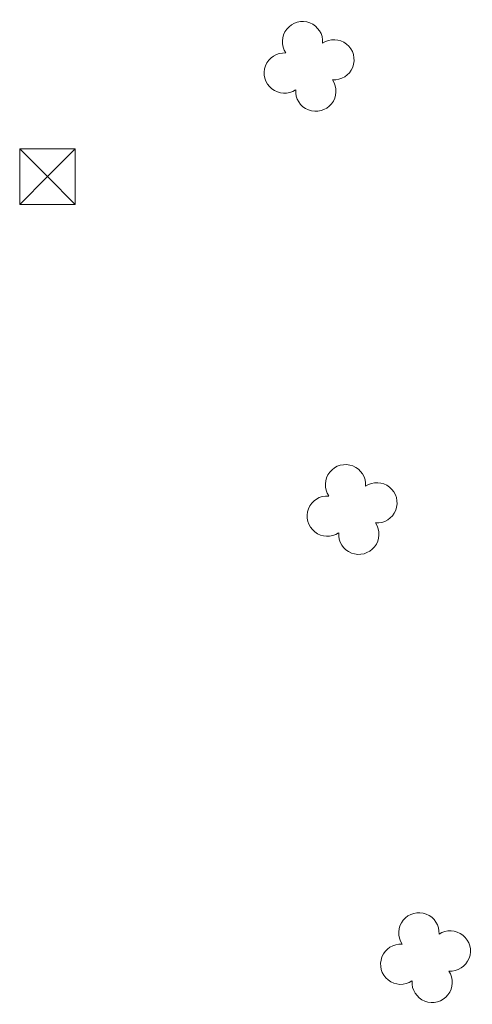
# Model space of a CAD drawing. Header units: metres. Extents: x 43144 to 46063, y 371355 to 373145.
# Tile 85 of 136: x 45870.4 to 45878.55, y 372841.49 to 372859.23. Entities that reach past the tile are written whole.
import ezdxf

# ---------------------------------------------------------------- set-up
doc = ezdxf.new("R2010")
doc.units = ezdxf.units.M

msp = doc.modelspace()

# ---------------------------------------------------------------- linework, layer by layer
at = {"layer": '', "color": 1, "linetype": 'Continuous', "lineweight": 13}
for p, q in [((45870.4, 372856.9), (45871.4, 372856.9)), ((45870.4, 372855.9), (45870.4, 372856.9)), ((45870.9, 372856.4), (45870.4, 372856.9)), ((45870.4, 372856.9), (45871.4, 372856.9)), ((45870.4, 372855.9), (45870.4, 372856.9)), ((45870.9, 372856.4), (45870.4, 372856.9)), ((45870.4, 372856.9), (45871.4, 372856.9)), ((45870.4, 372855.9), (45870.4, 372856.9)), ((45870.9, 372856.4), (45870.4, 372856.9)), ((45870.4, 372856.9), (45871.4, 372856.9)), ((45870.4, 372855.9), (45870.4, 372856.9)), ((45870.9, 372856.4), (45870.4, 372856.9)), ((45870.4, 372856.9), (45871.4, 372856.9)), ((45870.4, 372855.9), (45870.4, 372856.9)), ((45870.9, 372856.4), (45870.4, 372856.9)), ((45870.4, 372856.9), (45871.4, 372856.9)), ((45870.4, 372855.9), (45870.4, 372856.9)), ((45870.9, 372856.4), (45870.4, 372856.9)), ((45870.4, 372856.9), (45871.4, 372856.9)), ((45870.4, 372855.9), (45870.4, 372856.9)), ((45870.9, 372856.4), (45870.4, 372856.9)), ((45870.4, 372856.9), (45871.4, 372856.9)), ((45870.4, 372855.9), (45870.4, 372856.9)), ((45870.9, 372856.4), (45870.4, 372856.9)), ((45870.4, 372856.9), (45871.4, 372856.9)), ((45870.4, 372855.9), (45870.4, 372856.9)), ((45870.9, 372856.4), (45870.4, 372856.9)), ((45870.4, 372856.9), (45871.4, 372856.9)), ((45870.4, 372855.9), (45870.4, 372856.9)), ((45870.9, 372856.4), (45870.4, 372856.9)), ((45870.4, 372856.9), (45871.4, 372856.9)), ((45870.4, 372855.9), (45870.4, 372856.9)), ((45870.9, 372856.4), (45870.4, 372856.9)), ((45870.4, 372856.9), (45871.4, 372856.9)), ((45870.4, 372855.9), (45870.4, 372856.9)), ((45870.9, 372856.4), (45870.4, 372856.9)), ((45870.4, 372856.9), (45871.4, 372856.9)), ((45870.4, 372855.9), (45870.4, 372856.9)), ((45870.9, 372856.4), (45870.4, 372856.9)), ((45870.4, 372856.9), (45871.4, 372856.9)), ((45870.4, 372855.9), (45870.4, 372856.9)), ((45870.9, 372856.4), (45870.4, 372856.9)), ((45870.4, 372856.9), (45871.4, 372856.9)), ((45870.4, 372855.9), (45870.4, 372856.9)), ((45870.9, 372856.4), (45870.4, 372856.9)), ((45870.4, 372856.9), (45871.4, 372856.9)), ((45870.4, 372855.9), (45870.4, 372856.9)), ((45870.9, 372856.4), (45870.4, 372856.9)), ((45870.4, 372856.9), (45871.4, 372856.9)), ((45870.4, 372855.9), (45870.4, 372856.9)), ((45870.9, 372856.4), (45870.4, 372856.9)), ((45870.4, 372856.9), (45871.4, 372856.9)), ((45870.4, 372855.9), (45870.4, 372856.9)), ((45870.9, 372856.4), (45870.4, 372856.9)), ((45870.4, 372856.9), (45871.4, 372856.9)), ((45870.4, 372855.9), (45870.4, 372856.9)), ((45870.9, 372856.4), (45870.4, 372856.9)), ((45870.4, 372856.9), (45871.4, 372856.9)), ((45870.4, 372855.9), (45870.4, 372856.9)), ((45870.9, 372856.4), (45870.4, 372856.9)), ((45870.4, 372856.9), (45871.4, 372856.9)), ((45870.4, 372855.9), (45870.4, 372856.9)), ((45870.9, 372856.4), (45870.4, 372856.9)), ((45870.4, 372856.9), (45871.4, 372856.9)), ((45870.4, 372855.9), (45870.4, 372856.9)), ((45870.9, 372856.4), (45870.4, 372856.9)), ((45870.4, 372856.9), (45871.4, 372856.9)), ((45870.4, 372855.9), (45870.4, 372856.9)), ((45870.9, 372856.4), (45870.4, 372856.9)), ((45870.4, 372856.9), (45871.4, 372856.9)), ((45870.4, 372855.9), (45870.4, 372856.9)), ((45870.9, 372856.4), (45870.4, 372856.9)), ((45870.4, 372856.9), (45871.4, 372856.9)), ((45870.4, 372855.9), (45870.4, 372856.9)), ((45870.9, 372856.4), (45870.4, 372856.9)), ((45870.4, 372856.9), (45871.4, 372856.9)), ((45870.4, 372855.9), (45870.4, 372856.9)), ((45870.9, 372856.4), (45870.4, 372856.9)), ((45870.4, 372856.9), (45871.4, 372856.9)), ((45870.4, 372855.9), (45870.4, 372856.9)), ((45870.9, 372856.4), (45870.4, 372856.9)), ((45870.4, 372856.9), (45871.4, 372856.9)), ((45870.4, 372855.9), (45870.4, 372856.9)), ((45870.9, 372856.4), (45870.4, 372856.9)), ((45870.4, 372856.9), (45871.4, 372856.9)), ((45870.4, 372855.9), (45870.4, 372856.9)), ((45870.9, 372856.4), (45870.4, 372856.9)), ((45870.4, 372856.9), (45871.4, 372856.9)), ((45870.4, 372855.9), (45870.4, 372856.9)), ((45870.9, 372856.4), (45870.4, 372856.9)), ((45870.4, 372856.9), (45871.4, 372856.9)), ((45870.4, 372855.9), (45870.4, 372856.9)), ((45870.9, 372856.4), (45870.4, 372856.9)), ((45870.4, 372856.9), (45871.4, 372856.9)), ((45870.4, 372855.9), (45870.4, 372856.9)), ((45870.9, 372856.4), (45870.4, 372856.9)), ((45870.4, 372856.9), (45871.4, 372856.9)), ((45870.4, 372855.9), (45870.4, 372856.9)), ((45870.9, 372856.4), (45870.4, 372856.9)), ((45870.4, 372856.9), (45871.4, 372856.9)), ((45870.4, 372855.9), (45870.4, 372856.9)), ((45870.9, 372856.4), (45870.4, 372856.9)), ((45870.9, 372856.4), (45871.4, 372856.9)), ((45870.9, 372856.4), (45871.4, 372856.9)), ((45870.9, 372856.4), (45871.4, 372856.9)), ((45870.9, 372856.4), (45871.4, 372856.9)), ((45870.9, 372856.4), (45871.4, 372856.9)), ((45870.9, 372856.4), (45871.4, 372856.9)), ((45870.9, 372856.4), (45871.4, 372856.9)), ((45870.9, 372856.4), (45871.4, 372856.9)), ((45870.9, 372856.4), (45871.4, 372856.9)), ((45870.9, 372856.4), (45871.4, 372856.9)), ((45870.9, 372856.4), (45871.4, 372856.9)), ((45870.9, 372856.4), (45871.4, 372856.9)), ((45870.9, 372856.4), (45871.4, 372856.9)), ((45870.9, 372856.4), (45871.4, 372856.9)), ((45870.9, 372856.4), (45871.4, 372856.9)), ((45870.9, 372856.4), (45871.4, 372856.9)), ((45870.9, 372856.4), (45871.4, 372856.9)), ((45870.9, 372856.4), (45871.4, 372856.9)), ((45870.9, 372856.4), (45871.4, 372856.9)), ((45870.9, 372856.4), (45871.4, 372856.9)), ((45870.9, 372856.4), (45871.4, 372856.9)), ((45870.9, 372856.4), (45871.4, 372856.9)), ((45870.9, 372856.4), (45871.4, 372856.9)), ((45870.9, 372856.4), (45871.4, 372856.9)), ((45870.9, 372856.4), (45871.4, 372856.9)), ((45870.9, 372856.4), (45871.4, 372856.9)), ((45870.9, 372856.4), (45871.4, 372856.9)), ((45870.9, 372856.4), (45871.4, 372856.9)), ((45870.9, 372856.4), (45871.4, 372856.9)), ((45870.9, 372856.4), (45871.4, 372856.9)), ((45870.9, 372856.4), (45871.4, 372856.9)), ((45870.9, 372856.4), (45871.4, 372856.9)), ((45870.9, 372856.4), (45871.4, 372856.9)), ((45870.9, 372856.4), (45871.4, 372856.9)), ((45871.4, 372856.9), (45871.4, 372855.9)), ((45871.4, 372856.9), (45871.4, 372855.9)), ((45871.4, 372856.9), (45871.4, 372855.9)), ((45871.4, 372856.9), (45871.4, 372855.9)), ((45871.4, 372856.9), (45871.4, 372855.9)), ((45871.4, 372856.9), (45871.4, 372855.9)), ((45871.4, 372856.9), (45871.4, 372855.9)), ((45871.4, 372856.9), (45871.4, 372855.9)), ((45871.4, 372856.9), (45871.4, 372855.9)), ((45871.4, 372856.9), (45871.4, 372855.9)), ((45871.4, 372856.9), (45871.4, 372855.9)), ((45871.4, 372856.9), (45871.4, 372855.9)), ((45871.4, 372856.9), (45871.4, 372855.9)), ((45871.4, 372856.9), (45871.4, 372855.9)), ((45871.4, 372856.9), (45871.4, 372855.9)), ((45871.4, 372856.9), (45871.4, 372855.9)), ((45871.4, 372856.9), (45871.4, 372855.9)), ((45871.4, 372856.9), (45871.4, 372855.9)), ((45871.4, 372856.9), (45871.4, 372855.9)), ((45871.4, 372856.9), (45871.4, 372855.9)), ((45871.4, 372856.9), (45871.4, 372855.9)), ((45871.4, 372856.9), (45871.4, 372855.9)), ((45871.4, 372856.9), (45871.4, 372855.9)), ((45871.4, 372856.9), (45871.4, 372855.9)), ((45871.4, 372856.9), (45871.4, 372855.9)), ((45871.4, 372856.9), (45871.4, 372855.9)), ((45871.4, 372856.9), (45871.4, 372855.9)), ((45871.4, 372856.9), (45871.4, 372855.9)), ((45871.4, 372856.9), (45871.4, 372855.9)), ((45871.4, 372856.9), (45871.4, 372855.9)), ((45871.4, 372856.9), (45871.4, 372855.9)), ((45871.4, 372856.9), (45871.4, 372855.9)), ((45871.4, 372856.9), (45871.4, 372855.9)), ((45871.4, 372856.9), (45871.4, 372855.9)), ((45870.4, 372855.9), (45870.9, 372856.4)), ((45870.4, 372855.9), (45870.9, 372856.4)), ((45870.4, 372855.9), (45870.9, 372856.4)), ((45870.4, 372855.9), (45870.9, 372856.4)), ((45870.4, 372855.9), (45870.9, 372856.4)), ((45870.4, 372855.9), (45870.9, 372856.4)), ((45870.4, 372855.9), (45870.9, 372856.4)), ((45870.4, 372855.9), (45870.9, 372856.4)), ((45870.4, 372855.9), (45870.9, 372856.4)), ((45870.4, 372855.9), (45870.9, 372856.4)), ((45870.4, 372855.9), (45870.9, 372856.4)), ((45870.4, 372855.9), (45870.9, 372856.4)), ((45870.4, 372855.9), (45870.9, 372856.4)), ((45870.4, 372855.9), (45870.9, 372856.4)), ((45870.4, 372855.9), (45870.9, 372856.4)), ((45870.4, 372855.9), (45870.9, 372856.4)), ((45870.4, 372855.9), (45870.9, 372856.4)), ((45870.4, 372855.9), (45870.9, 372856.4)), ((45870.4, 372855.9), (45870.9, 372856.4)), ((45870.4, 372855.9), (45870.9, 372856.4)), ((45870.4, 372855.9), (45870.9, 372856.4)), ((45870.4, 372855.9), (45870.9, 372856.4)), ((45870.4, 372855.9), (45870.9, 372856.4)), ((45870.4, 372855.9), (45870.9, 372856.4)), ((45870.4, 372855.9), (45870.9, 372856.4)), ((45870.4, 372855.9), (45870.9, 372856.4)), ((45870.4, 372855.9), (45870.9, 372856.4)), ((45870.4, 372855.9), (45870.9, 372856.4)), ((45870.4, 372855.9), (45870.9, 372856.4)), ((45870.4, 372855.9), (45870.9, 372856.4)), ((45870.4, 372855.9), (45870.9, 372856.4)), ((45870.4, 372855.9), (45870.9, 372856.4)), ((45870.4, 372855.9), (45870.9, 372856.4)), ((45870.4, 372855.9), (45870.9, 372856.4)), ((45871.4, 372855.9), (45870.9, 372856.4)), ((45871.4, 372855.9), (45870.9, 372856.4)), ((45871.4, 372855.9), (45870.9, 372856.4)), ((45871.4, 372855.9), (45870.9, 372856.4)), ((45871.4, 372855.9), (45870.9, 372856.4)), ((45871.4, 372855.9), (45870.9, 372856.4)), ((45871.4, 372855.9), (45870.9, 372856.4)), ((45871.4, 372855.9), (45870.9, 372856.4)), ((45871.4, 372855.9), (45870.9, 372856.4)), ((45871.4, 372855.9), (45870.9, 372856.4)), ((45871.4, 372855.9), (45870.9, 372856.4)), ((45871.4, 372855.9), (45870.9, 372856.4)), ((45871.4, 372855.9), (45870.9, 372856.4)), ((45871.4, 372855.9), (45870.9, 372856.4)), ((45871.4, 372855.9), (45870.9, 372856.4)), ((45871.4, 372855.9), (45870.9, 372856.4)), ((45871.4, 372855.9), (45870.9, 372856.4)), ((45871.4, 372855.9), (45870.9, 372856.4)), ((45871.4, 372855.9), (45870.9, 372856.4)), ((45871.4, 372855.9), (45870.9, 372856.4)), ((45871.4, 372855.9), (45870.9, 372856.4)), ((45871.4, 372855.9), (45870.9, 372856.4)), ((45871.4, 372855.9), (45870.9, 372856.4)), ((45871.4, 372855.9), (45870.9, 372856.4)), ((45871.4, 372855.9), (45870.9, 372856.4)), ((45871.4, 372855.9), (45870.9, 372856.4)), ((45871.4, 372855.9), (45870.9, 372856.4)), ((45871.4, 372855.9), (45870.9, 372856.4)), ((45871.4, 372855.9), (45870.9, 372856.4)), ((45871.4, 372855.9), (45870.9, 372856.4)), ((45871.4, 372855.9), (45870.9, 372856.4)), ((45871.4, 372855.9), (45870.9, 372856.4)), ((45871.4, 372855.9), (45870.9, 372856.4)), ((45871.4, 372855.9), (45870.9, 372856.4)), ((45871.4, 372855.9), (45870.4, 372855.9)), ((45871.4, 372855.9), (45870.4, 372855.9)), ((45871.4, 372855.9), (45870.4, 372855.9)), ((45871.4, 372855.9), (45870.4, 372855.9)), ((45871.4, 372855.9), (45870.4, 372855.9)), ((45871.4, 372855.9), (45870.4, 372855.9)), ((45871.4, 372855.9), (45870.4, 372855.9)), ((45871.4, 372855.9), (45870.4, 372855.9)), ((45871.4, 372855.9), (45870.4, 372855.9)), ((45871.4, 372855.9), (45870.4, 372855.9)), ((45871.4, 372855.9), (45870.4, 372855.9)), ((45871.4, 372855.9), (45870.4, 372855.9)), ((45871.4, 372855.9), (45870.4, 372855.9)), ((45871.4, 372855.9), (45870.4, 372855.9)), ((45871.4, 372855.9), (45870.4, 372855.9)), ((45871.4, 372855.9), (45870.4, 372855.9)), ((45871.4, 372855.9), (45870.4, 372855.9)), ((45871.4, 372855.9), (45870.4, 372855.9)), ((45871.4, 372855.9), (45870.4, 372855.9)), ((45871.4, 372855.9), (45870.4, 372855.9)), ((45871.4, 372855.9), (45870.4, 372855.9)), ((45871.4, 372855.9), (45870.4, 372855.9)), ((45871.4, 372855.9), (45870.4, 372855.9)), ((45871.4, 372855.9), (45870.4, 372855.9)), ((45871.4, 372855.9), (45870.4, 372855.9)), ((45871.4, 372855.9), (45870.4, 372855.9)), ((45871.4, 372855.9), (45870.4, 372855.9)), ((45871.4, 372855.9), (45870.4, 372855.9)), ((45871.4, 372855.9), (45870.4, 372855.9)), ((45871.4, 372855.9), (45870.4, 372855.9)), ((45871.4, 372855.9), (45870.4, 372855.9)), ((45871.4, 372855.9), (45870.4, 372855.9)), ((45871.4, 372855.9), (45870.4, 372855.9)), ((45871.4, 372855.9), (45870.4, 372855.9))]:
    msp.add_line(p, q, dxfattribs=at)
at = {"layer": '', "color": 116, "linetype": 'Continuous', "lineweight": 13, "extrusion": (0, 0, -1)}
for centre, start, end in [((-45875.491, 372858.831), 326.0753, 183.9246), ((-45875.491, 372858.831), 326.0753, 183.9246), ((-45875.491, 372858.831), 326.0753, 183.9246), ((-45875.491, 372858.831), 326.0753, 183.9246), ((-45875.491, 372858.831), 326.0753, 183.9246), ((-45875.491, 372858.831), 326.0753, 183.9246), ((-45875.491, 372858.831), 326.0753, 183.9246), ((-45875.491, 372858.831), 326.0753, 183.9246), ((-45875.491, 372858.831), 326.0753, 183.9246), ((-45875.491, 372858.831), 326.0753, 183.9246), ((-45875.491, 372858.831), 326.0753, 183.9246), ((-45875.491, 372858.831), 326.0753, 183.9246), ((-45875.491, 372858.831), 326.0753, 183.9246), ((-45875.491, 372858.831), 326.0753, 183.9246), ((-45875.491, 372858.831), 326.0753, 183.9246), ((-45875.491, 372858.831), 326.0753, 183.9246), ((-45875.491, 372858.831), 326.0753, 183.9246), ((-45875.491, 372858.831), 326.0753, 183.9246), ((-45875.491, 372858.831), 326.0753, 183.9246), ((-45875.491, 372858.831), 326.0753, 183.9246), ((-45875.491, 372858.831), 326.0753, 183.9246), ((-45875.491, 372858.831), 326.0753, 183.9246), ((-45875.491, 372858.831), 326.0753, 183.9246), ((-45875.491, 372858.831), 326.0753, 183.9246), ((-45875.491, 372858.831), 326.0753, 183.9246), ((-45875.491, 372858.831), 326.0753, 183.9246), ((-45875.491, 372858.831), 326.0753, 183.9246), ((-45875.491, 372858.831), 326.0753, 183.9246), ((-45875.491, 372858.831), 326.0753, 183.9246), ((-45875.491, 372858.831), 326.0753, 183.9246), ((-45875.491, 372858.831), 326.0753, 183.9246), ((-45875.491, 372858.831), 326.0753, 183.9246), ((-45875.491, 372858.831), 326.0753, 183.9246), ((-45875.491, 372858.831), 326.0753, 183.9246), ((-45876.056, 372858.504), 56.0753, 273.9246), ((-45876.056, 372858.504), 56.0753, 273.9246), ((-45876.056, 372858.504), 56.0753, 273.9246), ((-45876.056, 372858.504), 56.0753, 273.9246), ((-45876.056, 372858.504), 56.0753, 273.9246), ((-45876.056, 372858.504), 56.0753, 273.9246), ((-45876.056, 372858.504), 56.0753, 273.9246), ((-45876.056, 372858.504), 56.0753, 273.9246), ((-45876.056, 372858.504), 56.0753, 273.9246), ((-45876.056, 372858.504), 56.0753, 273.9246), ((-45876.056, 372858.504), 56.0753, 273.9246), ((-45876.056, 372858.504), 56.0753, 273.9246), ((-45876.056, 372858.504), 56.0753, 273.9246), ((-45876.056, 372858.504), 56.0753, 273.9246), ((-45876.056, 372858.504), 56.0753, 273.9246), ((-45876.056, 372858.504), 56.0753, 273.9246), ((-45876.056, 372858.504), 56.0753, 273.9246), ((-45876.056, 372858.504), 56.0753, 273.9246), ((-45876.056, 372858.504), 56.0753, 273.9246), ((-45876.056, 372858.504), 56.0753, 273.9246), ((-45876.056, 372858.504), 56.0753, 273.9246), ((-45876.056, 372858.504), 56.0753, 273.9246), ((-45876.056, 372858.504), 56.0753, 273.9246), ((-45876.056, 372858.504), 56.0753, 273.9246), ((-45876.056, 372858.504), 56.0753, 273.9246), ((-45876.056, 372858.504), 56.0753, 273.9246), ((-45876.056, 372858.504), 56.0753, 273.9246), ((-45876.056, 372858.504), 56.0753, 273.9246), ((-45876.056, 372858.504), 56.0753, 273.9246), ((-45876.056, 372858.504), 56.0753, 273.9246), ((-45876.056, 372858.504), 56.0753, 273.9246), ((-45876.056, 372858.504), 56.0753, 273.9246), ((-45876.056, 372858.504), 56.0753, 273.9246), ((-45876.056, 372858.504), 56.0753, 273.9246), ((-45875.164, 372858.265), 236.0753, 93.9246), ((-45875.164, 372858.265), 236.0753, 93.9246), ((-45875.164, 372858.265), 236.0753, 93.9246), ((-45875.164, 372858.265), 236.0753, 93.9246), ((-45875.164, 372858.265), 236.0753, 93.9246), ((-45875.164, 372858.265), 236.0753, 93.9246), ((-45875.164, 372858.265), 236.0753, 93.9246), ((-45875.164, 372858.265), 236.0753, 93.9246), ((-45875.164, 372858.265), 236.0753, 93.9246), ((-45875.164, 372858.265), 236.0753, 93.9246), ((-45875.164, 372858.265), 236.0753, 93.9246), ((-45875.164, 372858.265), 236.0753, 93.9246), ((-45875.164, 372858.265), 236.0753, 93.9246), ((-45875.164, 372858.265), 236.0753, 93.9246), ((-45875.164, 372858.265), 236.0753, 93.9246), ((-45875.164, 372858.265), 236.0753, 93.9246), ((-45875.164, 372858.265), 236.0753, 93.9246), ((-45875.164, 372858.265), 236.0753, 93.9246), ((-45875.164, 372858.265), 236.0753, 93.9246), ((-45875.164, 372858.265), 236.0753, 93.9246), ((-45875.164, 372858.265), 236.0753, 93.9246), ((-45875.164, 372858.265), 236.0753, 93.9246), ((-45875.164, 372858.265), 236.0753, 93.9246), ((-45875.164, 372858.265), 236.0753, 93.9246), ((-45875.164, 372858.265), 236.0753, 93.9246), ((-45875.164, 372858.265), 236.0753, 93.9246), ((-45875.164, 372858.265), 236.0753, 93.9246), ((-45875.164, 372858.265), 236.0753, 93.9246), ((-45875.164, 372858.265), 236.0753, 93.9246), ((-45875.164, 372858.265), 236.0753, 93.9246), ((-45875.164, 372858.265), 236.0753, 93.9246), ((-45875.164, 372858.265), 236.0753, 93.9246), ((-45875.164, 372858.265), 236.0753, 93.9246), ((-45875.164, 372858.265), 236.0753, 93.9246), ((-45875.73, 372857.939), 146.0753, 3.9246), ((-45875.73, 372857.939), 146.0753, 3.9246), ((-45875.73, 372857.939), 146.0753, 3.9246), ((-45875.73, 372857.939), 146.0753, 3.9246), ((-45875.73, 372857.939), 146.0753, 3.9246), ((-45875.73, 372857.939), 146.0753, 3.9246), ((-45875.73, 372857.939), 146.0753, 3.9246), ((-45875.73, 372857.939), 146.0753, 3.9246), ((-45875.73, 372857.939), 146.0753, 3.9246), ((-45875.73, 372857.939), 146.0753, 3.9246), ((-45875.73, 372857.939), 146.0753, 3.9246), ((-45875.73, 372857.939), 146.0753, 3.9246), ((-45875.73, 372857.939), 146.0753, 3.9246), ((-45875.73, 372857.939), 146.0753, 3.9246), ((-45875.73, 372857.939), 146.0753, 3.9246), ((-45875.73, 372857.939), 146.0753, 3.9246), ((-45875.73, 372857.939), 146.0753, 3.9246), ((-45875.73, 372857.939), 146.0753, 3.9246), ((-45875.73, 372857.939), 146.0753, 3.9246), ((-45875.73, 372857.939), 146.0753, 3.9246), ((-45875.73, 372857.939), 146.0753, 3.9246), ((-45875.73, 372857.939), 146.0753, 3.9246), ((-45875.73, 372857.939), 146.0753, 3.9246), ((-45875.73, 372857.939), 146.0753, 3.9246), ((-45875.73, 372857.939), 146.0753, 3.9246), ((-45875.73, 372857.939), 146.0753, 3.9246), ((-45875.73, 372857.939), 146.0753, 3.9246), ((-45875.73, 372857.939), 146.0753, 3.9246), ((-45875.73, 372857.939), 146.0753, 3.9246), ((-45875.73, 372857.939), 146.0753, 3.9246), ((-45875.73, 372857.939), 146.0753, 3.9246), ((-45875.73, 372857.939), 146.0753, 3.9246), ((-45875.73, 372857.939), 146.0753, 3.9246), ((-45875.73, 372857.939), 146.0753, 3.9246), ((-45876.265, 372850.85), 326.0753, 183.9246), ((-45876.265, 372850.85), 326.0753, 183.9246), ((-45876.265, 372850.85), 326.0753, 183.9246), ((-45876.265, 372850.85), 326.0753, 183.9246), ((-45876.265, 372850.85), 326.0753, 183.9246), ((-45876.265, 372850.85), 326.0753, 183.9246), ((-45876.265, 372850.85), 326.0753, 183.9246), ((-45876.265, 372850.85), 326.0753, 183.9246), ((-45876.265, 372850.85), 326.0753, 183.9246), ((-45876.265, 372850.85), 326.0753, 183.9246), ((-45876.265, 372850.85), 326.0753, 183.9246), ((-45876.265, 372850.85), 326.0753, 183.9246), ((-45876.265, 372850.85), 326.0753, 183.9246), ((-45876.265, 372850.85), 326.0753, 183.9246), ((-45876.265, 372850.85), 326.0753, 183.9246), ((-45876.265, 372850.85), 326.0753, 183.9246), ((-45876.265, 372850.85), 326.0753, 183.9246), ((-45876.265, 372850.85), 326.0753, 183.9246), ((-45876.265, 372850.85), 326.0753, 183.9246), ((-45876.265, 372850.85), 326.0753, 183.9246), ((-45876.265, 372850.85), 326.0753, 183.9246), ((-45876.265, 372850.85), 326.0753, 183.9246), ((-45876.265, 372850.85), 326.0753, 183.9246), ((-45876.265, 372850.85), 326.0753, 183.9246), ((-45876.265, 372850.85), 326.0753, 183.9246), ((-45876.265, 372850.85), 326.0753, 183.9246), ((-45876.265, 372850.85), 326.0753, 183.9246), ((-45876.265, 372850.85), 326.0753, 183.9246), ((-45876.265, 372850.85), 326.0753, 183.9246), ((-45876.265, 372850.85), 326.0753, 183.9246), ((-45876.265, 372850.85), 326.0753, 183.9246), ((-45876.265, 372850.85), 326.0753, 183.9246), ((-45876.265, 372850.85), 326.0753, 183.9246), ((-45876.265, 372850.85), 326.0753, 183.9246), ((-45876.83, 372850.523), 56.0753, 273.9246), ((-45876.83, 372850.523), 56.0753, 273.9246), ((-45876.83, 372850.523), 56.0753, 273.9246), ((-45876.83, 372850.523), 56.0753, 273.9246), ((-45876.83, 372850.523), 56.0753, 273.9246), ((-45876.83, 372850.523), 56.0753, 273.9246), ((-45876.83, 372850.523), 56.0753, 273.9246), ((-45876.83, 372850.523), 56.0753, 273.9246), ((-45876.83, 372850.523), 56.0753, 273.9246), ((-45876.83, 372850.523), 56.0753, 273.9246), ((-45876.83, 372850.523), 56.0753, 273.9246), ((-45876.83, 372850.523), 56.0753, 273.9246), ((-45876.83, 372850.523), 56.0753, 273.9246), ((-45876.83, 372850.523), 56.0753, 273.9246), ((-45876.83, 372850.523), 56.0753, 273.9246), ((-45876.83, 372850.523), 56.0753, 273.9246), ((-45876.83, 372850.523), 56.0753, 273.9246), ((-45876.83, 372850.523), 56.0753, 273.9246), ((-45876.83, 372850.523), 56.0753, 273.9246), ((-45876.83, 372850.523), 56.0753, 273.9246), ((-45876.83, 372850.523), 56.0753, 273.9246), ((-45876.83, 372850.523), 56.0753, 273.9246), ((-45876.83, 372850.523), 56.0753, 273.9246), ((-45876.83, 372850.523), 56.0753, 273.9246), ((-45876.83, 372850.523), 56.0753, 273.9246), ((-45876.83, 372850.523), 56.0753, 273.9246), ((-45876.83, 372850.523), 56.0753, 273.9246), ((-45876.83, 372850.523), 56.0753, 273.9246), ((-45876.83, 372850.523), 56.0753, 273.9246), ((-45876.83, 372850.523), 56.0753, 273.9246), ((-45876.83, 372850.523), 56.0753, 273.9246), ((-45876.83, 372850.523), 56.0753, 273.9246), ((-45876.83, 372850.523), 56.0753, 273.9246), ((-45876.83, 372850.523), 56.0753, 273.9246), ((-45875.938, 372850.284), 236.0753, 93.9246), ((-45875.938, 372850.284), 236.0753, 93.9246), ((-45875.938, 372850.284), 236.0753, 93.9246), ((-45875.938, 372850.284), 236.0753, 93.9246), ((-45875.938, 372850.284), 236.0753, 93.9246), ((-45875.938, 372850.284), 236.0753, 93.9246), ((-45875.938, 372850.284), 236.0753, 93.9246), ((-45875.938, 372850.284), 236.0753, 93.9246), ((-45875.938, 372850.284), 236.0753, 93.9246), ((-45875.938, 372850.284), 236.0753, 93.9246), ((-45875.938, 372850.284), 236.0753, 93.9246), ((-45875.938, 372850.284), 236.0753, 93.9246), ((-45875.938, 372850.284), 236.0753, 93.9246), ((-45875.938, 372850.284), 236.0753, 93.9246), ((-45875.938, 372850.284), 236.0753, 93.9246), ((-45875.938, 372850.284), 236.0753, 93.9246), ((-45875.938, 372850.284), 236.0753, 93.9246), ((-45875.938, 372850.284), 236.0753, 93.9246), ((-45875.938, 372850.284), 236.0753, 93.9246), ((-45875.938, 372850.284), 236.0753, 93.9246), ((-45875.938, 372850.284), 236.0753, 93.9246), ((-45875.938, 372850.284), 236.0753, 93.9246), ((-45875.938, 372850.284), 236.0753, 93.9246), ((-45875.938, 372850.284), 236.0753, 93.9246), ((-45875.938, 372850.284), 236.0753, 93.9246), ((-45875.938, 372850.284), 236.0753, 93.9246), ((-45875.938, 372850.284), 236.0753, 93.9246), ((-45875.938, 372850.284), 236.0753, 93.9246), ((-45875.938, 372850.284), 236.0753, 93.9246), ((-45875.938, 372850.284), 236.0753, 93.9246), ((-45875.938, 372850.284), 236.0753, 93.9246), ((-45875.938, 372850.284), 236.0753, 93.9246), ((-45875.938, 372850.284), 236.0753, 93.9246), ((-45875.938, 372850.284), 236.0753, 93.9246), ((-45876.504, 372849.958), 146.0753, 3.9246), ((-45876.504, 372849.958), 146.0753, 3.9246), ((-45876.504, 372849.958), 146.0753, 3.9246), ((-45876.504, 372849.958), 146.0753, 3.9246), ((-45876.504, 372849.958), 146.0753, 3.9246), ((-45876.504, 372849.958), 146.0753, 3.9246), ((-45876.504, 372849.958), 146.0753, 3.9246), ((-45876.504, 372849.958), 146.0753, 3.9246), ((-45876.504, 372849.958), 146.0753, 3.9246), ((-45876.504, 372849.958), 146.0753, 3.9246), ((-45876.504, 372849.958), 146.0753, 3.9246), ((-45876.504, 372849.958), 146.0753, 3.9246), ((-45876.504, 372849.958), 146.0753, 3.9246), ((-45876.504, 372849.958), 146.0753, 3.9246), ((-45876.504, 372849.958), 146.0753, 3.9246), ((-45876.504, 372849.958), 146.0753, 3.9246), ((-45876.504, 372849.958), 146.0753, 3.9246), ((-45876.504, 372849.958), 146.0753, 3.9246), ((-45876.504, 372849.958), 146.0753, 3.9246), ((-45876.504, 372849.958), 146.0753, 3.9246), ((-45876.504, 372849.958), 146.0753, 3.9246), ((-45876.504, 372849.958), 146.0753, 3.9246), ((-45876.504, 372849.958), 146.0753, 3.9246), ((-45876.504, 372849.958), 146.0753, 3.9246), ((-45876.504, 372849.958), 146.0753, 3.9246), ((-45876.504, 372849.958), 146.0753, 3.9246), ((-45876.504, 372849.958), 146.0753, 3.9246), ((-45876.504, 372849.958), 146.0753, 3.9246), ((-45876.504, 372849.958), 146.0753, 3.9246), ((-45876.504, 372849.958), 146.0753, 3.9246), ((-45876.504, 372849.958), 146.0753, 3.9246), ((-45876.504, 372849.958), 146.0753, 3.9246), ((-45876.504, 372849.958), 146.0753, 3.9246), ((-45876.504, 372849.958), 146.0753, 3.9246), ((-45877.586, 372842.778), 326.0753, 183.9246), ((-45877.586, 372842.778), 326.0753, 183.9246), ((-45877.586, 372842.778), 326.0753, 183.9246), ((-45877.586, 372842.778), 326.0753, 183.9246), ((-45877.586, 372842.778), 326.0753, 183.9246), ((-45877.586, 372842.778), 326.0753, 183.9246), ((-45877.586, 372842.778), 326.0753, 183.9246), ((-45877.586, 372842.778), 326.0753, 183.9246), ((-45877.586, 372842.778), 326.0753, 183.9246), ((-45877.586, 372842.778), 326.0753, 183.9246), ((-45877.586, 372842.778), 326.0753, 183.9246), ((-45877.586, 372842.778), 326.0753, 183.9246), ((-45877.586, 372842.778), 326.0753, 183.9246), ((-45877.586, 372842.778), 326.0753, 183.9246), ((-45877.586, 372842.778), 326.0753, 183.9246), ((-45877.586, 372842.778), 326.0753, 183.9246), ((-45877.586, 372842.778), 326.0753, 183.9246), ((-45877.586, 372842.778), 326.0753, 183.9246), ((-45877.586, 372842.778), 326.0753, 183.9246), ((-45877.586, 372842.778), 326.0753, 183.9246), ((-45877.586, 372842.778), 326.0753, 183.9246), ((-45877.586, 372842.778), 326.0753, 183.9246), ((-45877.586, 372842.778), 326.0753, 183.9246), ((-45877.586, 372842.778), 326.0753, 183.9246), ((-45877.586, 372842.778), 326.0753, 183.9246), ((-45877.586, 372842.778), 326.0753, 183.9246), ((-45877.586, 372842.778), 326.0753, 183.9246), ((-45877.586, 372842.778), 326.0753, 183.9246), ((-45877.586, 372842.778), 326.0753, 183.9246), ((-45877.586, 372842.778), 326.0753, 183.9246), ((-45877.586, 372842.778), 326.0753, 183.9246), ((-45877.586, 372842.778), 326.0753, 183.9246), ((-45877.586, 372842.778), 326.0753, 183.9246), ((-45877.586, 372842.778), 326.0753, 183.9246), ((-45878.151, 372842.451), 56.0753, 273.9246), ((-45878.151, 372842.451), 56.0753, 273.9246), ((-45878.151, 372842.451), 56.0753, 273.9246), ((-45878.151, 372842.451), 56.0753, 273.9246), ((-45878.151, 372842.451), 56.0753, 273.9246), ((-45878.151, 372842.451), 56.0753, 273.9246), ((-45878.151, 372842.451), 56.0753, 273.9246), ((-45878.151, 372842.451), 56.0753, 273.9246), ((-45878.151, 372842.451), 56.0753, 273.9246), ((-45878.151, 372842.451), 56.0753, 273.9246), ((-45878.151, 372842.451), 56.0753, 273.9246), ((-45878.151, 372842.451), 56.0753, 273.9246), ((-45878.151, 372842.451), 56.0753, 273.9246), ((-45878.151, 372842.451), 56.0753, 273.9246), ((-45878.151, 372842.451), 56.0753, 273.9246), ((-45878.151, 372842.451), 56.0753, 273.9246), ((-45878.151, 372842.451), 56.0753, 273.9246), ((-45878.151, 372842.451), 56.0753, 273.9246), ((-45878.151, 372842.451), 56.0753, 273.9246), ((-45878.151, 372842.451), 56.0753, 273.9246), ((-45878.151, 372842.451), 56.0753, 273.9246), ((-45878.151, 372842.451), 56.0753, 273.9246), ((-45878.151, 372842.451), 56.0753, 273.9246), ((-45878.151, 372842.451), 56.0753, 273.9246), ((-45878.151, 372842.451), 56.0753, 273.9246), ((-45878.151, 372842.451), 56.0753, 273.9246), ((-45878.151, 372842.451), 56.0753, 273.9246), ((-45878.151, 372842.451), 56.0753, 273.9246), ((-45878.151, 372842.451), 56.0753, 273.9246), ((-45878.151, 372842.451), 56.0753, 273.9246), ((-45878.151, 372842.451), 56.0753, 273.9246), ((-45878.151, 372842.451), 56.0753, 273.9246), ((-45878.151, 372842.451), 56.0753, 273.9246), ((-45878.151, 372842.451), 56.0753, 273.9246), ((-45877.259, 372842.212), 236.0753, 93.9246), ((-45877.259, 372842.212), 236.0753, 93.9246), ((-45877.259, 372842.212), 236.0753, 93.9246), ((-45877.259, 372842.212), 236.0753, 93.9246), ((-45877.259, 372842.212), 236.0753, 93.9246), ((-45877.259, 372842.212), 236.0753, 93.9246), ((-45877.259, 372842.212), 236.0753, 93.9246), ((-45877.259, 372842.212), 236.0753, 93.9246), ((-45877.259, 372842.212), 236.0753, 93.9246), ((-45877.259, 372842.212), 236.0753, 93.9246), ((-45877.259, 372842.212), 236.0753, 93.9246), ((-45877.259, 372842.212), 236.0753, 93.9246), ((-45877.259, 372842.212), 236.0753, 93.9246), ((-45877.259, 372842.212), 236.0753, 93.9246), ((-45877.259, 372842.212), 236.0753, 93.9246), ((-45877.259, 372842.212), 236.0753, 93.9246), ((-45877.259, 372842.212), 236.0753, 93.9246), ((-45877.259, 372842.212), 236.0753, 93.9246), ((-45877.259, 372842.212), 236.0753, 93.9246), ((-45877.259, 372842.212), 236.0753, 93.9246), ((-45877.259, 372842.212), 236.0753, 93.9246), ((-45877.259, 372842.212), 236.0753, 93.9246), ((-45877.259, 372842.212), 236.0753, 93.9246), ((-45877.259, 372842.212), 236.0753, 93.9246), ((-45877.259, 372842.212), 236.0753, 93.9246), ((-45877.259, 372842.212), 236.0753, 93.9246), ((-45877.259, 372842.212), 236.0753, 93.9246), ((-45877.259, 372842.212), 236.0753, 93.9246), ((-45877.259, 372842.212), 236.0753, 93.9246), ((-45877.259, 372842.212), 236.0753, 93.9246), ((-45877.259, 372842.212), 236.0753, 93.9246), ((-45877.259, 372842.212), 236.0753, 93.9246), ((-45877.259, 372842.212), 236.0753, 93.9246), ((-45877.259, 372842.212), 236.0753, 93.9246), ((-45877.825, 372841.886), 146.0753, 3.9246), ((-45877.825, 372841.886), 146.0753, 3.9246), ((-45877.825, 372841.886), 146.0753, 3.9246), ((-45877.825, 372841.886), 146.0753, 3.9246), ((-45877.825, 372841.886), 146.0753, 3.9246), ((-45877.825, 372841.886), 146.0753, 3.9246), ((-45877.825, 372841.886), 146.0753, 3.9246), ((-45877.825, 372841.886), 146.0753, 3.9246), ((-45877.825, 372841.886), 146.0753, 3.9246), ((-45877.825, 372841.886), 146.0753, 3.9246), ((-45877.825, 372841.886), 146.0753, 3.9246), ((-45877.825, 372841.886), 146.0753, 3.9246), ((-45877.825, 372841.886), 146.0753, 3.9246), ((-45877.825, 372841.886), 146.0753, 3.9246), ((-45877.825, 372841.886), 146.0753, 3.9246), ((-45877.825, 372841.886), 146.0753, 3.9246), ((-45877.825, 372841.886), 146.0753, 3.9246), ((-45877.825, 372841.886), 146.0753, 3.9246), ((-45877.825, 372841.886), 146.0753, 3.9246), ((-45877.825, 372841.886), 146.0753, 3.9246), ((-45877.825, 372841.886), 146.0753, 3.9246), ((-45877.825, 372841.886), 146.0753, 3.9246), ((-45877.825, 372841.886), 146.0753, 3.9246), ((-45877.825, 372841.886), 146.0753, 3.9246), ((-45877.825, 372841.886), 146.0753, 3.9246), ((-45877.825, 372841.886), 146.0753, 3.9246), ((-45877.825, 372841.886), 146.0753, 3.9246), ((-45877.825, 372841.886), 146.0753, 3.9246), ((-45877.825, 372841.886), 146.0753, 3.9246), ((-45877.825, 372841.886), 146.0753, 3.9246), ((-45877.825, 372841.886), 146.0753, 3.9246), ((-45877.825, 372841.886), 146.0753, 3.9246), ((-45877.825, 372841.886), 146.0753, 3.9246), ((-45877.825, 372841.886), 146.0753, 3.9246)]:
    msp.add_arc(centre, 0.363, start, end, dxfattribs=at)

doc.saveas('drawing.dxf')
